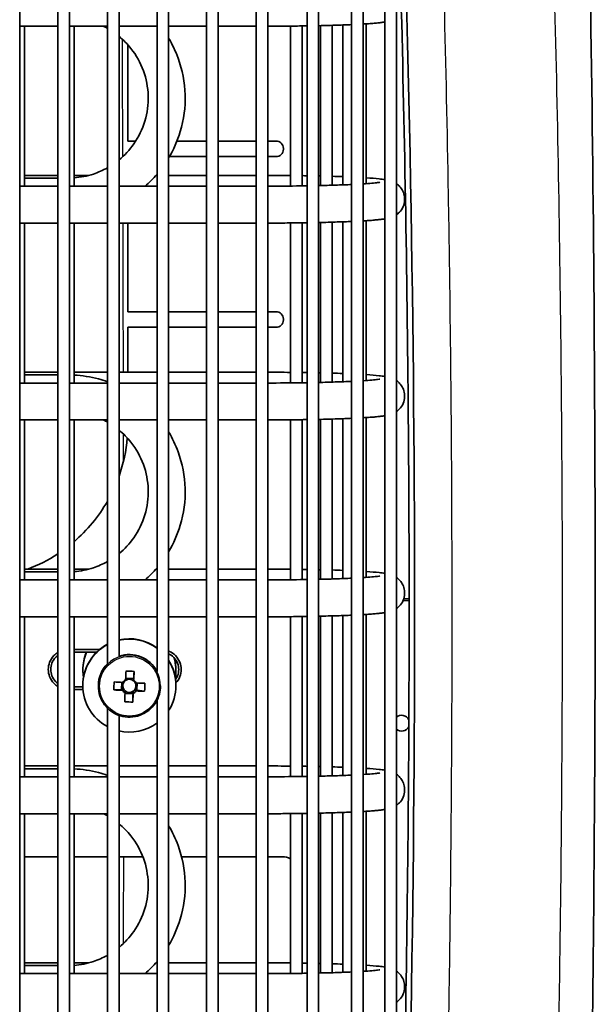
# Model space of a CAD drawing. Header units: millimetres. Extents: x 437 to 2596, y 423 to 1674.
# Tile 87 of 97: x 2522 to 2596, y 1418 to 1545. Entities that reach past the tile are written whole.
import ezdxf

# ---------------------------------------------------------------- set-up
doc = ezdxf.new("R2010")
doc.units = ezdxf.units.MM
doc.header["$LTSCALE"] = 5
doc.layers.add('0_CWD_4', color=7, linetype='Continuous', lineweight=25)
doc.layers.add('0_CWD_Line_035', color=7, linetype='Continuous', lineweight=35)

msp = doc.modelspace()

# ---------------------------------------------------------------- linework, layer by layer
at = {"layer": '0_CWD_4'}
for p, q in [((2571.42, 1470.21), (2572.19, 1470.21)), ((2572.19, 1470.42), (2571.5, 1470.42))]:
    msp.add_line(p, q, dxfattribs=at)
msp.add_ellipse((2536.13, 1459.16), major_axis=(4, 0), ratio=0.999048, start_param=0, end_param=3.141593, dxfattribs=at)
msp.add_ellipse((2536.13, 1459.15), major_axis=(3.85, 0), ratio=0.999048, dxfattribs=at)
for points, knots in [([(2587.73, 1630.37), (2587.86, 1627.93), (2588.82, 1608.89), (2590.31, 1573.23), (2591.58, 1523.37), (2592.05, 1473.49), (2591.81, 1436.08), (2591.43, 1413.23), (2591.3, 1406.47), (2591.24, 1403.75), (2591.23, 1403.03), (2591.22, 1402.77), (2591.22, 1402.64), (2591.22, 1402.58)], [0, 0, 0, 0, 0.0321322, 0.251014, 0.4698957, 0.6887775, 0.9076593, 0.9623797, 0.9897399, 0.99658, 0.99829, 0.999145, 0.9999932, 0.9999932, 0.9999932, 0.9999932]), ([(2577.06, 1402.48), (2577.06, 1402.54), (2577.06, 1402.6), (2577.06, 1402.66), (2577.06, 1402.79), (2577.06, 1402.92), (2577.07, 1403.05), (2577.08, 1403.57), (2577.09, 1404.08), (2577.1, 1404.6), (2577.14, 1406.67), (2577.18, 1408.74), (2577.22, 1410.81), (2577.29, 1414.94), (2577.36, 1419.08), (2577.42, 1423.22), (2577.6, 1435.87), (2577.7, 1448.52), (2577.73, 1461.17), (2577.74, 1465.07), (2577.74, 1468.97), (2577.73, 1472.86), (2577.71, 1488.49), (2577.57, 1504.12), (2577.31, 1519.75), (2577.3, 1520.67), (2577.28, 1521.59), (2577.26, 1522.52), (2576.98, 1539.07), (2576.56, 1555.61), (2576.01, 1572.15), (2575.94, 1574.18), (2575.87, 1576.21), (2575.8, 1578.24), (2575.36, 1590.79), (2574.84, 1603.35), (2574.24, 1615.9)], [0, 0, 0, 0, 0.000851, 0.000851, 0.000851, 0.002668, 0.002668, 0.002668, 0.009936, 0.009936, 0.009936, 0.039009, 0.039009, 0.039009, 0.097154, 0.097154, 0.097154, 0.274975, 0.274975, 0.274975, 0.329736, 0.329736, 0.329736, 0.549361, 0.549361, 0.549361, 0.562318, 0.562318, 0.562318, 0.794899, 0.794899, 0.794899, 0.823419, 0.823419, 0.823419, 1, 1, 1, 1])]:
    msp.add_open_spline(points, degree=3, knots=knots, dxfattribs=at)
for points in [[(2535.28, 1527.43), (2535.27, 1532.46), (2535.25, 1537.5), (2535.23, 1542.54)], [(2535.36, 1499.62), (2535.35, 1506.03), (2535.33, 1512.44), (2535.31, 1518.84)], [(2535.38, 1488.26), (2535.38, 1489.39), (2535.38, 1490.52), (2535.38, 1491.65)], [(2535.38, 1426.02), (2535.39, 1429.73), (2535.39, 1433.45), (2535.4, 1437.17)]]:
    msp.add_open_spline(points, degree=3, dxfattribs=at)
at = {"layer": '0_CWD_Line_035'}
for p, q in [((2521.99, 1358.14), (2521.99, 1607.9)), ((2526.89, 1358.14), (2526.89, 1607.9)), ((2528.39, 1358.14), (2528.39, 1607.9)), ((2533.29, 1462.03), (2533.29, 1607.9)), ((2534.79, 1462.98), (2534.79, 1607.9)), ((2539.69, 1461.04), (2539.69, 1607.9)), ((2541.19, 1358.14), (2541.19, 1607.9)), ((2546.09, 1358.14), (2546.09, 1607.9)), ((2547.59, 1358.14), (2547.59, 1607.9)), ((2552.49, 1358.14), (2552.49, 1607.9)), ((2553.99, 1358.14), (2553.99, 1607.9)), ((2559.03, 1366.5), (2559.03, 1599.64)), ((2560.53, 1366.5), (2560.53, 1599.64)), ((2564.78, 1366.65), (2564.78, 1599.79)), ((2566.28, 1366.65), (2566.28, 1599.79)), ((2569.05, 1366.87), (2569.05, 1600.01)), ((2570.55, 1369.96), (2570.55, 1567.65)), ((2521.99, 1544.22), (2526.89, 1544.22)), ((2522.59, 1523.6), (2522.59, 1544.22)), ((2528.39, 1544.22), (2533.29, 1544.22)), ((2528.99, 1523.6), (2528.99, 1544.22)), ((2534.79, 1544.22), (2539.69, 1544.22)), ((2541.19, 1544.22), (2546.09, 1544.22)), ((2547.59, 1544.22), (2552.49, 1544.22)), ((2556.89, 1523.62), (2556.89, 1544.24)), ((2558.39, 1523.64), (2558.39, 1544.25)), ((2560.76, 1523.68), (2560.76, 1544.3)), ((2562.26, 1523.72), (2562.26, 1544.34)), ((2563.63, 1523.77), (2563.63, 1544.38)), ((2566.66, 1523.93), (2566.66, 1544.53)), ((2535.93, 1541.82), (2535.93, 1529.42)), ((2535.93, 1529.42), (2536.94, 1529.42)), ((2542.26, 1529.42), (2546.09, 1529.42)), ((2547.59, 1529.42), (2552.49, 1529.42)), ((2553.99, 1529.42), (2555.04, 1529.42)), ((2555.99, 1528.47), (2555.99, 1528.36)), ((2546.09, 1527.42), (2541.29, 1527.42)), ((2552.49, 1527.42), (2547.59, 1527.42)), ((2555.04, 1527.42), (2553.99, 1527.42)), ((2526.89, 1525), (2522.59, 1525)), ((2526.89, 1524.65), (2522.59, 1524.65)), ((2530.9, 1525), (2528.99, 1525)), ((2539.69, 1525), (2539.55, 1525)), ((2546.09, 1525), (2541.19, 1525)), ((2552.49, 1525), (2547.59, 1525)), ((2521.99, 1523.6), (2526.89, 1523.6)), ((2528.39, 1523.6), (2533.29, 1523.6)), ((2534.79, 1523.6), (2539.69, 1523.6)), ((2541.19, 1523.6), (2546.09, 1523.6)), ((2547.59, 1523.6), (2552.49, 1523.6)), ((2521.99, 1518.84), (2526.89, 1518.84)), ((2522.59, 1498.23), (2522.59, 1518.84)), ((2528.39, 1518.84), (2533.29, 1518.84)), ((2528.99, 1498.23), (2528.99, 1518.84)), ((2534.79, 1518.84), (2539.69, 1518.84)), ((2535.93, 1518.84), (2535.93, 1507.42)), ((2541.19, 1518.84), (2546.09, 1518.84)), ((2547.59, 1518.84), (2552.49, 1518.84)), ((2556.89, 1498.24), (2556.89, 1518.86)), ((2558.39, 1498.26), (2558.39, 1518.88)), ((2560.76, 1498.31), (2560.76, 1518.92)), ((2562.26, 1498.35), (2562.26, 1518.96)), ((2563.63, 1498.4), (2563.63, 1519.01)), ((2566.66, 1498.55), (2566.66, 1519.16)), ((2535.93, 1507.42), (2539.69, 1507.42)), ((2541.19, 1507.42), (2546.09, 1507.42)), ((2547.59, 1507.42), (2552.49, 1507.42)), ((2553.99, 1507.42), (2555.04, 1507.42)), ((2535.93, 1505.42), (2535.93, 1499.62)), ((2539.69, 1505.42), (2535.93, 1505.42)), ((2546.09, 1505.42), (2541.19, 1505.42)), ((2552.49, 1505.42), (2547.59, 1505.42)), ((2555.04, 1505.42), (2553.99, 1505.42)), ((2555.99, 1506.47), (2555.99, 1506.36)), ((2526.89, 1499.62), (2522.59, 1499.62)), ((2526.89, 1499.27), (2522.59, 1499.27)), ((2533.29, 1499.62), (2528.99, 1499.62)), ((2539.69, 1499.62), (2534.79, 1499.62)), ((2546.09, 1499.62), (2541.19, 1499.62)), ((2552.49, 1499.62), (2547.59, 1499.62)), ((2521.99, 1498.23), (2526.89, 1498.23)), ((2528.39, 1498.23), (2533.29, 1498.23)), ((2534.79, 1498.23), (2539.69, 1498.23)), ((2541.19, 1498.23), (2546.09, 1498.23)), ((2547.59, 1498.23), (2552.49, 1498.23)), ((2521.99, 1493.47), (2526.89, 1493.47)), ((2522.59, 1472.85), (2522.59, 1493.47)), ((2528.39, 1493.47), (2533.29, 1493.47)), ((2528.99, 1472.85), (2528.99, 1493.47)), ((2534.79, 1493.47), (2539.69, 1493.47)), ((2541.19, 1493.47), (2546.09, 1493.47)), ((2547.59, 1493.47), (2552.49, 1493.47)), ((2556.89, 1472.87), (2556.89, 1493.48)), ((2558.39, 1472.89), (2558.39, 1493.5)), ((2560.76, 1472.93), (2560.76, 1493.55)), ((2562.26, 1472.97), (2562.26, 1493.59)), ((2563.63, 1473.02), (2563.63, 1493.63)), ((2566.66, 1473.17), (2566.66, 1493.78)), ((2526.89, 1474.25), (2522.59, 1474.25)), ((2526.89, 1473.9), (2522.59, 1473.9)), ((2530.9, 1474.25), (2528.99, 1474.25)), ((2539.69, 1474.25), (2539.55, 1474.25)), ((2546.09, 1474.25), (2541.19, 1474.25)), ((2552.49, 1474.25), (2547.59, 1474.25)), ((2521.99, 1472.85), (2526.89, 1472.85)), ((2528.39, 1472.85), (2533.29, 1472.85)), ((2534.79, 1472.85), (2539.69, 1472.85)), ((2541.19, 1472.85), (2546.09, 1472.85)), ((2547.59, 1472.85), (2552.49, 1472.85)), ((2571.5, 1470.43), (2572.19, 1470.43)), ((2521.99, 1468.09), (2526.89, 1468.09)), ((2522.59, 1447.47), (2522.59, 1468.09)), ((2528.39, 1468.09), (2533.29, 1468.09)), ((2528.99, 1447.47), (2528.99, 1468.09)), ((2534.79, 1468.09), (2539.69, 1468.09)), ((2541.19, 1468.09), (2546.09, 1468.09)), ((2547.59, 1468.09), (2552.49, 1468.09)), ((2556.89, 1447.49), (2556.89, 1468.11)), ((2558.39, 1447.51), (2558.39, 1468.13)), ((2560.76, 1447.56), (2560.76, 1468.17)), ((2562.26, 1447.6), (2562.26, 1468.21)), ((2563.63, 1447.64), (2563.63, 1468.26)), ((2566.66, 1447.8), (2566.66, 1468.4)), ((2532.28, 1463.87), (2528.99, 1463.87)), ((2531.93, 1463.55), (2528.99, 1463.55)), ((2530.13, 1461.22), (2530.13, 1461.18)), ((2536.73, 1461.06), (2536.69, 1460.15)), ((2542.13, 1461.22), (2542.13, 1461.18)), ((2535.12, 1458.72), (2535.17, 1459.65)), ((2535.66, 1460.2), (2536.69, 1460.15)), ((2536.67, 1459.85), (2536.69, 1460.15)), ((2537.13, 1459.57), (2537.09, 1458.64)), ((2528.99, 1459.06), (2530.13, 1459.06)), ((2528.99, 1458.74), (2530.15, 1458.74)), ((2530.13, 1459.27), (2530.13, 1459.23)), ((2532.13, 1459.23), (2532.13, 1459.16)), ((2535.12, 1458.72), (2534.12, 1458.68)), ((2535.12, 1458.72), (2535.43, 1458.71)), ((2536.6, 1458.19), (2536.61, 1458.49)), ((2536.78, 1458.65), (2537.09, 1458.64)), ((2538.09, 1458.5), (2537.09, 1458.64)), ((2540.13, 1459.19), (2540.13, 1459.16)), ((2542.13, 1459.27), (2542.13, 1459.23)), ((2536.6, 1458.19), (2535.58, 1458.23)), ((2536.6, 1458.19), (2536.56, 1457.1)), ((2539.69, 1358.14), (2539.69, 1457.33)), ((2533.29, 1358.14), (2533.29, 1456.35)), ((2534.79, 1358.14), (2534.79, 1455.39)), ((2526.89, 1448.87), (2522.59, 1448.87)), ((2526.89, 1448.52), (2522.59, 1448.52)), ((2533.29, 1448.87), (2528.99, 1448.87)), ((2539.69, 1448.87), (2534.79, 1448.87)), ((2546.09, 1448.87), (2541.19, 1448.87)), ((2552.49, 1448.87), (2547.59, 1448.87)), ((2521.99, 1447.47), (2526.89, 1447.47)), ((2528.39, 1447.47), (2533.29, 1447.47)), ((2534.79, 1447.47), (2539.69, 1447.47)), ((2541.19, 1447.47), (2546.09, 1447.47)), ((2547.59, 1447.47), (2552.49, 1447.47)), ((2566.66, 1422.42), (2566.66, 1443.03)), ((2521.99, 1442.71), (2526.89, 1442.71)), ((2522.59, 1422.1), (2522.59, 1442.71)), ((2528.39, 1442.71), (2533.29, 1442.71)), ((2528.99, 1422.1), (2528.99, 1442.71)), ((2534.79, 1442.71), (2539.69, 1442.71)), ((2541.19, 1442.71), (2546.09, 1442.71)), ((2547.59, 1442.71), (2552.49, 1442.71)), ((2556.89, 1422.12), (2556.89, 1442.73)), ((2558.39, 1422.14), (2558.39, 1442.75)), ((2560.76, 1422.18), (2560.76, 1442.8)), ((2562.26, 1422.22), (2562.26, 1442.84)), ((2563.63, 1422.27), (2563.63, 1442.88)), ((2526.89, 1437.17), (2522.59, 1437.17)), ((2533.29, 1437.17), (2528.99, 1437.17)), ((2537.86, 1437.17), (2534.79, 1437.17)), ((2546.09, 1437.17), (2542.85, 1437.17)), ((2552.49, 1437.17), (2547.59, 1437.17)), ((2555.89, 1437.17), (2553.99, 1437.17)), ((2526.89, 1423.49), (2522.59, 1423.49)), ((2526.89, 1423.15), (2522.59, 1423.15)), ((2530.9, 1423.49), (2528.99, 1423.49)), ((2539.69, 1423.49), (2539.55, 1423.49)), ((2546.09, 1423.49), (2541.19, 1423.49)), ((2552.49, 1423.49), (2547.59, 1423.49)), ((2521.99, 1422.1), (2526.89, 1422.1)), ((2528.39, 1422.1), (2533.29, 1422.1)), ((2534.79, 1422.1), (2539.69, 1422.1)), ((2541.19, 1422.1), (2546.09, 1422.1)), ((2547.59, 1422.1), (2552.49, 1422.1))]:
    msp.add_line(p, q, dxfattribs=at)
for centre, radius, start, end in [((2555.04, 1528.47), 0.947, 359.9972, 90.0026), ((2555.04, 1528.36), 0.947, 269.9972, 0.0026), ((2555.04, 1506.47), 0.947, 359.9974, 90.0026), ((2555.04, 1506.36), 0.947, 269.9972, 0.0026), ((2515.99, 1492.91), 19.95, 340.4708, 354.944), ((2515.99, 1492.91), 19.95, 310.6704, 330.1433), ((2515.99, 1492.91), 19.95, 290.6277, 303.1224), ((2571.24, 1454.38), 1.02, 25.6001, 131.8313), ((2571.24, 1454.38), 1.02, 228.1687, 333.8452)]:
    msp.add_arc(centre, radius, start, end, dxfattribs=at)
for centre, major_axis, ratio, start_param, end_param in [((2536.13, 1459.27), (6, 0), 0.999048, 0.936094, 1.796435), ((2536.13, 1459.23), (-6, 0), 0.999048, 4.077687, 4.938028), ((2536.13, 1461.18), (-6, 0), 0.999048, 5.876126, 6.44323), ((2536.13, 1459.27), (-6, 0), 0.999048, 5.205909, 6.283185), ((2536.13, 1459.23), (-6, 0), 0.999048, 5.205909, 7.360461), ((2536.13, 1461.22), (-6, 0), 0.999048, 5.884037, 6.283185), ((2536.13, 1459.23), (4, 0), 0.999048, 0.474752, 1.913032), ((2536.13, 1459.27), (6, 0), 0.999048, 0, 0.568076), ((2536.13, 1459.23), (6, 0), 0.999048, 5.715109, 6.851262), ((2536.13, 1461.18), (6, 0), 0.999048, 6.12314, 6.560009), ((2536.13, 1461.22), (6, 0), 0.999048, 0, 0.265864), ((2536.13, 1459.23), (-4, 0), 0.999048, 5.502731, 6.283185), ((2535.61, 1459.4), (-0.28, -6.47), 0.001901, 1.661538, 1.838486), ((2536.09, 1458.48), (-6.42, 0.27), 0.406774, 4.630082, 4.790533), ((2536.64, 1459.35), (0.28, 6.47), 0.001901, 4.803131, 4.980079), ((2537, 1459.32), (-0.42, -6.41), 0.444072, 4.680819, 4.84127), ((2536.15, 1459.89), (6.47, -0.28), 0.043578, 4.40301, 4.579958), ((2536.13, 1459.19), (-0.851, 0), 0.999048, 5.589602, 6.889562), ((2536.13, 1459.09), (1.01, 0), 0.999048, 2.062781, 2.562401), ((2536.13, 1459.19), (0.851, 0), 0.999048, 2.177173, 2.448009), ((2536.13, 1459.19), (0.851, 0), 0.999048, 0.877213, 2.177173), ((2536.13, 1459.19), (0.851, 0), 0.999048, 0.606376, 0.877213), ((2536.13, 1459.09), (1.01, 0), 0.999048, 0.491985, 0.991605), ((2536.13, 1459.19), (0.851, 0), 0.999048, 5.589602, 6.889562), ((2536.15, 1459.89), (6.47, -0.28), 0.043578, 4.848626, 5.025574), ((2535.26, 1459.39), (0.14, 6.42), 0.447475, 4.583415, 4.743867), ((2536.11, 1458.86), (-6.47, 0.28), 0.043578, 1.261418, 1.438366), ((2536.13, 1459.09), (-1.01, 0), 0.999048, 0.491985, 0.991605), ((2536.13, 1459.19), (-0.851, 0), 0.999048, 0.606376, 0.877213), ((2536.13, 1459.19), (-0.851, 0), 0.999048, 0.877213, 2.177173), ((2536.13, 1459.19), (-0.851, 0), 0.999048, 2.177173, 2.448009), ((2536.13, 1459.09), (-1.01, 0), 0.999048, 2.062781, 2.562401), ((2536.11, 1458.86), (-6.47, 0.28), 0.043578, 1.707033, 1.883981), ((2535.61, 1459.4), (-0.28, -6.47), 0.001901, 1.215923, 1.392871), ((2536.17, 1460.23), (6.42, -0.29), 0.484773, 4.634337, 4.794789), ((2536.64, 1459.35), (0.28, 6.47), 0.001901, 4.357515, 4.534463), ((2536.13, 1459.23), (6, 0), 0.999048, 4.48675, 5.347091), ((2555.89, 1435.17), (1.93, -0.53), 0.999112, 1.319886, 1.841145)]:
    msp.add_ellipse(centre, major_axis=major_axis, ratio=ratio, start_param=start_param, end_param=end_param, dxfattribs=at)
for points, knots in [([(2567.66, 1304.45), (2567.82, 1307.34), (2567.97, 1310.23), (2568.54, 1320.96), (2568.88, 1328.08), (2569.43, 1340.39), (2569.63, 1345.06), (2570, 1354.33), (2570.16, 1358.55), (2570.46, 1367.16), (2570.61, 1371.41), (2570.97, 1383.23), (2571.19, 1391.1), (2571.46, 1402.52), (2571.57, 1407.53), (2572.01, 1431), (2572.18, 1449.21), (2572.2, 1486.17), (2572.03, 1504.9), (2571.35, 1542.33), (2570.83, 1561.03), (2569.48, 1597.21), (2568.67, 1614.69), (2567.71, 1632.16)], [-33.840477, -33.840477, -33.840477, -33.840477, -32.956711, -32.956711, -30.536624, -30.536624, -28.96095, -28.96095, -27.499058, -27.499058, -26.062245, -26.062245, -23.556705, -23.556705, -21.971576, -21.971576, -16.494247, -16.494247, -10.871508, -10.871508, -5.253454, -5.253454, -0.000001, -0.000001, -0.000001, -0.000001]), ([(2568.46, 1631.36), (2570.54, 1593.27), (2571.89, 1555.13), (2573.12, 1478.83), (2573, 1440.67), (2572.16, 1402.53)], [-22.914588, -22.914588, -22.914588, -22.914588, -11.457346, -11.457346, -0.000001, -0.000001, -0.000001, -0.000001]), ([(2593.62, 1631.23), (2594.46, 1603.99), (2595.12, 1576.46), (2595.98, 1522.11), (2596.19, 1495.22), (2596.16, 1447.11), (2595.99, 1425.82), (2595.69, 1404.65)], [0, 0, 0, 0, 8.314084, 8.314084, 16.362484, 16.362484, 22.750841, 22.750841, 22.750841, 22.750841]), ([(2566.28, 1544.51), (2566.39, 1544.51), (2566.49, 1544.52), (2566.85, 1544.54), (2567.1, 1544.56), (2567.56, 1544.6), (2567.78, 1544.61), (2568.19, 1544.65), (2568.38, 1544.67), (2568.74, 1544.72), (2568.9, 1544.74), (2569.05, 1544.76)], [2.5091239, 2.5091239, 2.5091239, 2.5091239, 2.5410806, 2.5410806, 2.624874, 2.624874, 2.7093485, 2.7093485, 2.7934155, 2.7934155, 2.8762201, 2.8762201, 2.8762201, 2.8762201]), ([(2553.99, 1544.22), (2554.35, 1544.22), (2554.72, 1544.22), (2555.46, 1544.22), (2555.82, 1544.23), (2556.55, 1544.23), (2556.92, 1544.24), (2557.63, 1544.24), (2557.99, 1544.25), (2558.57, 1544.26), (2558.8, 1544.26), (2559.03, 1544.26)], [1.6173857, 1.6173857, 1.6173857, 1.6173857, 1.6859405, 1.6859405, 1.7551392, 1.7551392, 1.8243316, 1.8243316, 1.8928686, 1.8928686, 1.9385852, 1.9385852, 1.9385852, 1.9385852]), ([(2560.53, 1544.29), (2561.37, 1544.31), (2562.17, 1544.33), (2563.59, 1544.38), (2564.21, 1544.4), (2564.78, 1544.43)], [2.0403757, 2.0403757, 2.0403757, 2.0403757, 2.2155397, 2.2155397, 2.3674609, 2.3674609, 2.3674609, 2.3674609]), ([(2534.79, 1526.99), (2535.51, 1527.58), (2536.15, 1528.28), (2537.32, 1529.94), (2537.81, 1530.95), (2538.44, 1533.05), (2538.58, 1534.16), (2538.52, 1536.36), (2538.31, 1537.45), (2537.56, 1539.52), (2537.01, 1540.49), (2535.87, 1541.93), (2535.36, 1542.46), (2534.79, 1542.92)], [2.258296, 2.258296, 2.258296, 2.258296, 2.530469, 2.530469, 2.850523, 2.850523, 3.170654, 3.170654, 3.49081, 3.49081, 3.81093, 3.81093, 4.02489, 4.02489, 4.02489, 4.02489]), ([(2541.19, 1527.24), (2541.82, 1528.3), (2542.33, 1529.45), (2543.15, 1532.18), (2543.36, 1533.79), (2543.26, 1537), (2542.96, 1538.6), (2542.08, 1541), (2541.67, 1541.86), (2541.19, 1542.68)], [2.603694, 2.603694, 2.603694, 2.603694, 2.850951, 2.850951, 3.170877, 3.170877, 3.490788, 3.490788, 3.679491, 3.679491, 3.679491, 3.679491]), ([(2528.99, 1524.68), (2529.84, 1524.74), (2530.68, 1524.9), (2532.11, 1525.38), (2532.71, 1525.65), (2533.29, 1525.97)], [1.643519, 1.643519, 1.643519, 1.643519, 1.89064, 1.89064, 2.0820367, 2.0820367, 2.0820367, 2.0820367]), ([(2556.89, 1524.98), (2556.36, 1524.99), (2555.82, 1524.99), (2554.85, 1524.99), (2554.42, 1525), (2553.99, 1525)], [4.483673, 4.483673, 4.483673, 4.483673, 4.5849507, 4.5849507, 4.6657996, 4.6657996, 4.6657996, 4.6657996]), ([(2569.05, 1524.45), (2568.83, 1524.49), (2568.59, 1524.52), (2567.86, 1524.6), (2567.31, 1524.64), (2566.66, 1524.68)], [3.4069653, 3.4069653, 3.4069653, 3.4069653, 3.5258895, 3.5258895, 3.7343269, 3.7343269, 3.7343269, 3.7343269]), ([(2553.99, 1523.6), (2555.42, 1523.61), (2556.84, 1523.62), (2558.48, 1523.64), (2558.76, 1523.65), (2559.03, 1523.65)], [1.6179953, 1.6179953, 1.6179953, 1.6179953, 1.888724, 1.888724, 1.943992, 1.943992, 1.943992, 1.943992]), ([(2560.53, 1523.68), (2561.27, 1523.7), (2561.98, 1523.72), (2563.42, 1523.76), (2564.14, 1523.79), (2564.78, 1523.82)], [2.0478407, 2.0478407, 2.0478407, 2.0478407, 2.2060743, 2.2060743, 2.3870013, 2.3870013, 2.3870013, 2.3870013]), ([(2566.28, 1523.9), (2567.11, 1523.95), (2567.75, 1524.01), (2568.28, 1524.08), (2568.38, 1524.1), (2568.42, 1524.11), (2568.42, 1524.11), (2568.42, 1524.11)], [2.5407431, 2.5407431, 2.5407431, 2.5407431, 2.8241168, 2.8241168, 2.9386832, 2.9386832, 2.959066, 2.959066, 2.959066, 2.959066]), ([(2570.55, 1519.92), (2570.67, 1519.99), (2570.8, 1520.1), (2571.11, 1520.42), (2571.29, 1520.65), (2571.53, 1521.23), (2571.6, 1521.52), (2571.63, 1522.1), (2571.59, 1522.37), (2571.44, 1522.86), (2571.33, 1523.08), (2571.08, 1523.46), (2570.94, 1523.61), (2570.72, 1523.8), (2570.63, 1523.87), (2570.55, 1523.92)], [3.078285, 3.078285, 3.078285, 3.078285, 3.1003812, 3.1003812, 3.1232462, 3.1232462, 3.1400179, 3.1400179, 3.1545658, 3.1545658, 3.1702531, 3.1702531, 3.1897072, 3.1897072, 3.2049003, 3.2049003, 3.2049003, 3.2049003]), ([(2566.28, 1519.13), (2566.39, 1519.14), (2566.49, 1519.14), (2566.85, 1519.17), (2567.1, 1519.18), (2567.56, 1519.22), (2567.78, 1519.24), (2568.19, 1519.28), (2568.38, 1519.3), (2568.74, 1519.34), (2568.9, 1519.36), (2569.05, 1519.39)], [2.5091239, 2.5091239, 2.5091239, 2.5091239, 2.5410806, 2.5410806, 2.624874, 2.624874, 2.7093485, 2.7093485, 2.7934155, 2.7934155, 2.8762201, 2.8762201, 2.8762201, 2.8762201]), ([(2553.99, 1518.84), (2554.35, 1518.84), (2554.72, 1518.84), (2555.46, 1518.85), (2555.82, 1518.85), (2556.55, 1518.86), (2556.92, 1518.86), (2557.63, 1518.87), (2557.99, 1518.87), (2558.57, 1518.88), (2558.8, 1518.89), (2559.03, 1518.89)], [1.6173857, 1.6173857, 1.6173857, 1.6173857, 1.6859405, 1.6859405, 1.7551392, 1.7551392, 1.8243316, 1.8243316, 1.8928686, 1.8928686, 1.9385852, 1.9385852, 1.9385852, 1.9385852]), ([(2560.53, 1518.92), (2561.37, 1518.94), (2562.17, 1518.96), (2563.59, 1519.01), (2564.21, 1519.03), (2564.78, 1519.05)], [2.0403757, 2.0403757, 2.0403757, 2.0403757, 2.2155397, 2.2155397, 2.3674609, 2.3674609, 2.3674609, 2.3674609]), ([(2533.29, 1498.4), (2532.91, 1498.54), (2532.53, 1498.66), (2531.11, 1499.04), (2530.05, 1499.2), (2528.99, 1499.25)], [4.370863, 4.370863, 4.370863, 4.370863, 4.4507355, 4.4507355, 4.6626262, 4.6626262, 4.6626262, 4.6626262]), ([(2556.89, 1499.6), (2556.36, 1499.61), (2555.82, 1499.61), (2554.85, 1499.62), (2554.42, 1499.62), (2553.99, 1499.62)], [4.483673, 4.483673, 4.483673, 4.483673, 4.5849507, 4.5849507, 4.6657996, 4.6657996, 4.6657996, 4.6657996]), ([(2569.05, 1499.08), (2568.83, 1499.11), (2568.59, 1499.14), (2567.86, 1499.22), (2567.31, 1499.27), (2566.66, 1499.31)], [3.4069653, 3.4069653, 3.4069653, 3.4069653, 3.5258895, 3.5258895, 3.7343269, 3.7343269, 3.7343269, 3.7343269]), ([(2553.99, 1498.23), (2555.42, 1498.23), (2556.84, 1498.24), (2558.48, 1498.27), (2558.76, 1498.27), (2559.03, 1498.27)], [1.6179953, 1.6179953, 1.6179953, 1.6179953, 1.888724, 1.888724, 1.943992, 1.943992, 1.943992, 1.943992]), ([(2560.53, 1498.3), (2561.27, 1498.32), (2561.98, 1498.34), (2563.42, 1498.39), (2564.14, 1498.41), (2564.78, 1498.44)], [2.0478407, 2.0478407, 2.0478407, 2.0478407, 2.2060743, 2.2060743, 2.3870013, 2.3870013, 2.3870013, 2.3870013]), ([(2566.28, 1498.52), (2567.11, 1498.58), (2567.75, 1498.64), (2568.28, 1498.71), (2568.38, 1498.73), (2568.42, 1498.73), (2568.42, 1498.73), (2568.42, 1498.73)], [2.5407431, 2.5407431, 2.5407431, 2.5407431, 2.8241168, 2.8241168, 2.9386832, 2.9386832, 2.959066, 2.959066, 2.959066, 2.959066]), ([(2570.55, 1494.54), (2570.67, 1494.62), (2570.8, 1494.72), (2571.11, 1495.05), (2571.29, 1495.28), (2571.53, 1495.85), (2571.6, 1496.15), (2571.63, 1496.72), (2571.59, 1497), (2571.44, 1497.49), (2571.33, 1497.7), (2571.08, 1498.08), (2570.94, 1498.23), (2570.72, 1498.43), (2570.63, 1498.49), (2570.55, 1498.55)], [3.078285, 3.078285, 3.078285, 3.078285, 3.1003812, 3.1003812, 3.1232462, 3.1232462, 3.1400179, 3.1400179, 3.1545658, 3.1545658, 3.1702531, 3.1702531, 3.1897072, 3.1897072, 3.2049003, 3.2049003, 3.2049003, 3.2049003]), ([(2566.28, 1493.76), (2566.39, 1493.76), (2566.49, 1493.77), (2566.85, 1493.79), (2567.1, 1493.81), (2567.56, 1493.84), (2567.78, 1493.86), (2568.19, 1493.9), (2568.38, 1493.92), (2568.74, 1493.96), (2568.9, 1493.99), (2569.05, 1494.01)], [2.5091239, 2.5091239, 2.5091239, 2.5091239, 2.5410806, 2.5410806, 2.624874, 2.624874, 2.7093485, 2.7093485, 2.7934155, 2.7934155, 2.8762201, 2.8762201, 2.8762201, 2.8762201]), ([(2553.99, 1493.47), (2554.35, 1493.47), (2554.72, 1493.47), (2555.46, 1493.47), (2555.82, 1493.48), (2556.55, 1493.48), (2556.92, 1493.48), (2557.63, 1493.49), (2557.99, 1493.5), (2558.57, 1493.51), (2558.8, 1493.51), (2559.03, 1493.51)], [1.6173857, 1.6173857, 1.6173857, 1.6173857, 1.6859405, 1.6859405, 1.7551392, 1.7551392, 1.8243316, 1.8243316, 1.8928686, 1.8928686, 1.9385852, 1.9385852, 1.9385852, 1.9385852]), ([(2560.53, 1493.54), (2561.37, 1493.56), (2562.17, 1493.58), (2563.59, 1493.63), (2564.21, 1493.65), (2564.78, 1493.68)], [2.0403757, 2.0403757, 2.0403757, 2.0403757, 2.2155397, 2.2155397, 2.3674609, 2.3674609, 2.3674609, 2.3674609]), ([(2534.79, 1476.24), (2535.51, 1476.83), (2536.15, 1477.53), (2537.32, 1479.19), (2537.81, 1480.19), (2538.44, 1482.3), (2538.58, 1483.41), (2538.52, 1485.6), (2538.31, 1486.7), (2537.56, 1488.76), (2537.01, 1489.74), (2535.87, 1491.18), (2535.36, 1491.7), (2534.79, 1492.17)], [2.258296, 2.258296, 2.258296, 2.258296, 2.530469, 2.530469, 2.850523, 2.850523, 3.170654, 3.170654, 3.49081, 3.49081, 3.81093, 3.81093, 4.02489, 4.02489, 4.02489, 4.02489]), ([(2541.19, 1476.48), (2541.82, 1477.55), (2542.33, 1478.7), (2543.15, 1481.43), (2543.36, 1483.04), (2543.26, 1486.25), (2542.96, 1487.85), (2542.08, 1490.25), (2541.67, 1491.11), (2541.19, 1491.93)], [2.603694, 2.603694, 2.603694, 2.603694, 2.850951, 2.850951, 3.170877, 3.170877, 3.490788, 3.490788, 3.679491, 3.679491, 3.679491, 3.679491]), ([(2528.99, 1473.92), (2529.84, 1473.99), (2530.68, 1474.15), (2532.11, 1474.63), (2532.71, 1474.89), (2533.29, 1475.22)], [1.643519, 1.643519, 1.643519, 1.643519, 1.89064, 1.89064, 2.0820367, 2.0820367, 2.0820367, 2.0820367]), ([(2556.89, 1474.23), (2556.36, 1474.23), (2555.82, 1474.24), (2554.85, 1474.24), (2554.42, 1474.24), (2553.99, 1474.25)], [4.483673, 4.483673, 4.483673, 4.483673, 4.5849507, 4.5849507, 4.6657996, 4.6657996, 4.6657996, 4.6657996]), ([(2569.05, 1473.7), (2568.83, 1473.74), (2568.59, 1473.77), (2567.86, 1473.85), (2567.31, 1473.89), (2566.66, 1473.93)], [3.4069653, 3.4069653, 3.4069653, 3.4069653, 3.5258895, 3.5258895, 3.7343269, 3.7343269, 3.7343269, 3.7343269]), ([(2553.99, 1472.85), (2555.42, 1472.85), (2556.84, 1472.87), (2558.48, 1472.89), (2558.76, 1472.89), (2559.03, 1472.9)], [1.6179953, 1.6179953, 1.6179953, 1.6179953, 1.888724, 1.888724, 1.943992, 1.943992, 1.943992, 1.943992]), ([(2560.53, 1472.93), (2561.27, 1472.94), (2561.98, 1472.96), (2563.42, 1473.01), (2564.14, 1473.04), (2564.78, 1473.07)], [2.0478407, 2.0478407, 2.0478407, 2.0478407, 2.2060743, 2.2060743, 2.3870013, 2.3870013, 2.3870013, 2.3870013]), ([(2566.28, 1473.15), (2567.11, 1473.2), (2567.75, 1473.26), (2568.28, 1473.33), (2568.38, 1473.35), (2568.42, 1473.36), (2568.42, 1473.36), (2568.42, 1473.36)], [2.5407431, 2.5407431, 2.5407431, 2.5407431, 2.8241168, 2.8241168, 2.9386832, 2.9386832, 2.959066, 2.959066, 2.959066, 2.959066]), ([(2570.55, 1469.16), (2570.67, 1469.24), (2570.8, 1469.35), (2571.11, 1469.67), (2571.29, 1469.9), (2571.53, 1470.48), (2571.6, 1470.77), (2571.63, 1471.35), (2571.59, 1471.62), (2571.44, 1472.11), (2571.33, 1472.33), (2571.08, 1472.71), (2570.94, 1472.85), (2570.72, 1473.05), (2570.63, 1473.12), (2570.55, 1473.17)], [3.078285, 3.078285, 3.078285, 3.078285, 3.1003812, 3.1003812, 3.1232462, 3.1232462, 3.1400179, 3.1400179, 3.1545658, 3.1545658, 3.1702531, 3.1702531, 3.1897072, 3.1897072, 3.2049003, 3.2049003, 3.2049003, 3.2049003]), ([(2566.28, 1468.38), (2566.39, 1468.39), (2566.49, 1468.39), (2566.85, 1468.42), (2567.1, 1468.43), (2567.56, 1468.47), (2567.78, 1468.49), (2568.19, 1468.53), (2568.38, 1468.55), (2568.74, 1468.59), (2568.9, 1468.61), (2569.05, 1468.64)], [2.5091239, 2.5091239, 2.5091239, 2.5091239, 2.5410806, 2.5410806, 2.624874, 2.624874, 2.7093485, 2.7093485, 2.7934155, 2.7934155, 2.8762201, 2.8762201, 2.8762201, 2.8762201]), ([(2553.99, 1468.09), (2554.35, 1468.09), (2554.72, 1468.09), (2555.46, 1468.1), (2555.82, 1468.1), (2556.55, 1468.11), (2556.92, 1468.11), (2557.63, 1468.12), (2557.99, 1468.12), (2558.57, 1468.13), (2558.8, 1468.13), (2559.03, 1468.14)], [1.6173857, 1.6173857, 1.6173857, 1.6173857, 1.6859405, 1.6859405, 1.7551392, 1.7551392, 1.8243316, 1.8243316, 1.8928686, 1.8928686, 1.9385852, 1.9385852, 1.9385852, 1.9385852]), ([(2560.53, 1468.17), (2561.37, 1468.19), (2562.17, 1468.21), (2563.59, 1468.25), (2564.21, 1468.28), (2564.78, 1468.3)], [2.0403757, 2.0403757, 2.0403757, 2.0403757, 2.2155397, 2.2155397, 2.3674609, 2.3674609, 2.3674609, 2.3674609]), ([(2526.89, 1463.48), (2526.72, 1463.38), (2526.55, 1463.25), (2526.16, 1462.84), (2525.97, 1462.55), (2525.73, 1461.94), (2525.67, 1461.62), (2525.67, 1460.99), (2525.73, 1460.68), (2525.97, 1460.06), (2526.16, 1459.77), (2526.55, 1459.36), (2526.72, 1459.23), (2526.89, 1459.13)], [-0.5740869, -0.5740869, -0.5740869, -0.5740869, -0.5193717, -0.5193717, -0.4351375, -0.4351375, -0.3575533, -0.3575533, -0.2799708, -0.2799708, -0.1957326, -0.1957326, -0.1408869, -0.1408869, -0.1408869, -0.1408869]), ([(2542.12, 1459.57), (2542.34, 1459.8), (2542.51, 1460.08), (2542.74, 1460.68), (2542.8, 1460.99), (2542.8, 1461.62), (2542.74, 1461.94), (2542.5, 1462.55), (2542.32, 1462.84), (2541.84, 1463.34), (2541.57, 1463.51), (2541.27, 1463.65), (2541.23, 1463.67), (2541.19, 1463.68)], [-0.516742, -0.516742, -0.516742, -0.516742, -0.4371346, -0.4371346, -0.3590024, -0.3590024, -0.2808687, -0.2808687, -0.1960378, -0.1960378, -0.1102653, -0.1102653, -0.0973843, -0.0973843, -0.0973843, -0.0973843]), ([(2542.08, 1460.02), (2542.18, 1460.17), (2542.27, 1460.32), (2542.43, 1460.74), (2542.49, 1461.02), (2542.49, 1461.57), (2542.43, 1461.85), (2542.23, 1462.39), (2542.07, 1462.65), (2541.64, 1463.09), (2541.4, 1463.24), (2541.19, 1463.34)], [-0.4082513, -0.4082513, -0.4082513, -0.4082513, -0.3675447, -0.3675447, -0.3035232, -0.3035232, -0.2394332, -0.2394332, -0.1698711, -0.1698711, -0.0981254, -0.0981254, -0.0981254, -0.0981254]), ([(2526.89, 1463.1), (2526.8, 1463.04), (2526.71, 1462.96), (2526.42, 1462.66), (2526.25, 1462.4), (2526.04, 1461.87), (2525.99, 1461.59), (2525.99, 1461.04), (2526.04, 1460.76), (2526.25, 1460.22), (2526.41, 1459.96), (2526.7, 1459.66), (2526.79, 1459.58), (2526.89, 1459.51)], [-0.4641442, -0.4641442, -0.4641442, -0.4641442, -0.436972, -0.436972, -0.3675446, -0.3675446, -0.3035231, -0.3035231, -0.2394332, -0.2394332, -0.1698711, -0.1698711, -0.1406726, -0.1406726, -0.1406726, -0.1406726]), ([(2532.13, 1459.16), (2532.13, 1458.73), (2532.2, 1458.31), (2532.47, 1457.5), (2532.67, 1457.11), (2533.18, 1456.43), (2533.49, 1456.13), (2534.18, 1455.64), (2534.57, 1455.45), (2535.39, 1455.21), (2535.82, 1455.15), (2536.67, 1455.18), (2537.1, 1455.26), (2537.9, 1455.55), (2538.28, 1455.76), (2538.95, 1456.29), (2539.24, 1456.61), (2539.71, 1457.32), (2539.88, 1457.71), (2540.08, 1458.46), (2540.13, 1458.81), (2540.13, 1459.16)], [1.6144, 1.6144, 1.6144, 1.6144, 1.934347, 1.934347, 2.254305, 2.254305, 2.57429, 2.57429, 2.894308, 2.894308, 3.214352, 3.214352, 3.534404, 3.534404, 3.854444, 3.854444, 4.174456, 4.174456, 4.494436, 4.494436, 4.755992, 4.755992, 4.755992, 4.755992]), ([(2533.29, 1447.65), (2532.91, 1447.79), (2532.53, 1447.91), (2531.11, 1448.28), (2530.05, 1448.45), (2528.99, 1448.5)], [4.370863, 4.370863, 4.370863, 4.370863, 4.4507355, 4.4507355, 4.6626262, 4.6626262, 4.6626262, 4.6626262]), ([(2556.89, 1448.85), (2556.36, 1448.86), (2555.82, 1448.86), (2554.85, 1448.87), (2554.42, 1448.87), (2553.99, 1448.87)], [4.483673, 4.483673, 4.483673, 4.483673, 4.5849507, 4.5849507, 4.6657996, 4.6657996, 4.6657996, 4.6657996]), ([(2569.05, 1448.33), (2568.83, 1448.36), (2568.59, 1448.39), (2567.86, 1448.47), (2567.31, 1448.52), (2566.66, 1448.56)], [3.4069653, 3.4069653, 3.4069653, 3.4069653, 3.5258895, 3.5258895, 3.7343269, 3.7343269, 3.7343269, 3.7343269]), ([(2553.99, 1447.48), (2555.42, 1447.48), (2556.84, 1447.49), (2558.48, 1447.51), (2558.76, 1447.52), (2559.03, 1447.52)], [1.6179953, 1.6179953, 1.6179953, 1.6179953, 1.888724, 1.888724, 1.943992, 1.943992, 1.943992, 1.943992]), ([(2560.53, 1447.55), (2561.27, 1447.57), (2561.98, 1447.59), (2563.42, 1447.63), (2564.14, 1447.66), (2564.78, 1447.69)], [2.0478407, 2.0478407, 2.0478407, 2.0478407, 2.2060743, 2.2060743, 2.3870013, 2.3870013, 2.3870013, 2.3870013]), ([(2566.28, 1447.77), (2567.11, 1447.83), (2567.75, 1447.88), (2568.28, 1447.95), (2568.38, 1447.97), (2568.42, 1447.98), (2568.42, 1447.98), (2568.42, 1447.98)], [2.5407431, 2.5407431, 2.5407431, 2.5407431, 2.8241168, 2.8241168, 2.9386832, 2.9386832, 2.959066, 2.959066, 2.959066, 2.959066]), ([(2570.55, 1443.79), (2570.67, 1443.87), (2570.8, 1443.97), (2571.11, 1444.29), (2571.29, 1444.53), (2571.53, 1445.1), (2571.6, 1445.4), (2571.63, 1445.97), (2571.59, 1446.24), (2571.44, 1446.74), (2571.33, 1446.95), (2571.08, 1447.33), (2570.94, 1447.48), (2570.72, 1447.68), (2570.63, 1447.74), (2570.55, 1447.8)], [3.078285, 3.078285, 3.078285, 3.078285, 3.1003812, 3.1003812, 3.1232462, 3.1232462, 3.1400179, 3.1400179, 3.1545658, 3.1545658, 3.1702531, 3.1702531, 3.1897072, 3.1897072, 3.2049003, 3.2049003, 3.2049003, 3.2049003]), ([(2566.28, 1443), (2566.39, 1443.01), (2566.49, 1443.02), (2566.85, 1443.04), (2567.1, 1443.06), (2567.56, 1443.09), (2567.78, 1443.11), (2568.19, 1443.15), (2568.38, 1443.17), (2568.74, 1443.21), (2568.9, 1443.23), (2569.05, 1443.26)], [2.5091239, 2.5091239, 2.5091239, 2.5091239, 2.5410806, 2.5410806, 2.624874, 2.624874, 2.7093485, 2.7093485, 2.7934155, 2.7934155, 2.8762201, 2.8762201, 2.8762201, 2.8762201]), ([(2553.99, 1442.72), (2554.35, 1442.72), (2554.72, 1442.72), (2555.46, 1442.72), (2555.82, 1442.72), (2556.55, 1442.73), (2556.92, 1442.73), (2557.63, 1442.74), (2557.99, 1442.75), (2558.57, 1442.75), (2558.8, 1442.76), (2559.03, 1442.76)], [1.6173857, 1.6173857, 1.6173857, 1.6173857, 1.6859405, 1.6859405, 1.7551392, 1.7551392, 1.8243316, 1.8243316, 1.8928686, 1.8928686, 1.9385852, 1.9385852, 1.9385852, 1.9385852]), ([(2560.53, 1442.79), (2561.37, 1442.81), (2562.17, 1442.83), (2563.59, 1442.88), (2564.21, 1442.9), (2564.78, 1442.93)], [2.0403757, 2.0403757, 2.0403757, 2.0403757, 2.2155397, 2.2155397, 2.3674609, 2.3674609, 2.3674609, 2.3674609]), ([(2534.79, 1425.49), (2535.51, 1426.08), (2536.15, 1426.77), (2537.32, 1428.44), (2537.81, 1429.44), (2538.44, 1431.55), (2538.58, 1432.65), (2538.52, 1434.85), (2538.31, 1435.95), (2537.56, 1438.01), (2537.01, 1438.99), (2535.87, 1440.43), (2535.36, 1440.95), (2534.79, 1441.42)], [2.258296, 2.258296, 2.258296, 2.258296, 2.530469, 2.530469, 2.850523, 2.850523, 3.170654, 3.170654, 3.49081, 3.49081, 3.81093, 3.81093, 4.02489, 4.02489, 4.02489, 4.02489]), ([(2541.19, 1425.73), (2541.82, 1426.8), (2542.33, 1427.95), (2543.15, 1430.67), (2543.36, 1432.29), (2543.26, 1435.5), (2542.96, 1437.1), (2542.08, 1439.5), (2541.67, 1440.36), (2541.19, 1441.17)], [2.603694, 2.603694, 2.603694, 2.603694, 2.850951, 2.850951, 3.170877, 3.170877, 3.490788, 3.490788, 3.679491, 3.679491, 3.679491, 3.679491]), ([(2528.99, 1423.17), (2529.84, 1423.23), (2530.68, 1423.4), (2532.11, 1423.88), (2532.71, 1424.14), (2533.29, 1424.46)], [1.643519, 1.643519, 1.643519, 1.643519, 1.89064, 1.89064, 2.0820367, 2.0820367, 2.0820367, 2.0820367]), ([(2556.89, 1423.48), (2556.36, 1423.48), (2555.82, 1423.49), (2554.85, 1423.49), (2554.42, 1423.49), (2553.99, 1423.49)], [4.483673, 4.483673, 4.483673, 4.483673, 4.5849507, 4.5849507, 4.6657996, 4.6657996, 4.6657996, 4.6657996]), ([(2569.05, 1422.95), (2568.83, 1422.99), (2568.59, 1423.02), (2567.86, 1423.1), (2567.31, 1423.14), (2566.66, 1423.18)], [3.4069653, 3.4069653, 3.4069653, 3.4069653, 3.5258895, 3.5258895, 3.7343269, 3.7343269, 3.7343269, 3.7343269]), ([(2553.99, 1422.1), (2555.42, 1422.1), (2556.84, 1422.11), (2558.48, 1422.14), (2558.76, 1422.14), (2559.03, 1422.15)], [1.6179953, 1.6179953, 1.6179953, 1.6179953, 1.888724, 1.888724, 1.943992, 1.943992, 1.943992, 1.943992]), ([(2560.53, 1422.18), (2561.27, 1422.19), (2561.98, 1422.21), (2563.42, 1422.26), (2564.14, 1422.29), (2564.78, 1422.32)], [2.0478407, 2.0478407, 2.0478407, 2.0478407, 2.2060743, 2.2060743, 2.3870013, 2.3870013, 2.3870013, 2.3870013]), ([(2566.28, 1422.4), (2567.11, 1422.45), (2567.75, 1422.51), (2568.28, 1422.58), (2568.38, 1422.6), (2568.42, 1422.61), (2568.42, 1422.61), (2568.42, 1422.61)], [2.5407431, 2.5407431, 2.5407431, 2.5407431, 2.8241168, 2.8241168, 2.9386832, 2.9386832, 2.959066, 2.959066, 2.959066, 2.959066]), ([(2570.55, 1418.41), (2570.67, 1418.49), (2570.8, 1418.59), (2571.11, 1418.92), (2571.29, 1419.15), (2571.53, 1419.72), (2571.6, 1420.02), (2571.63, 1420.6), (2571.59, 1420.87), (2571.44, 1421.36), (2571.33, 1421.57), (2571.08, 1421.96), (2570.94, 1422.1), (2570.72, 1422.3), (2570.63, 1422.37), (2570.55, 1422.42)], [3.078285, 3.078285, 3.078285, 3.078285, 3.1003812, 3.1003812, 3.1232462, 3.1232462, 3.1400179, 3.1400179, 3.1545658, 3.1545658, 3.1702531, 3.1702531, 3.1897072, 3.1897072, 3.2049003, 3.2049003, 3.2049003, 3.2049003])]:
    msp.add_open_spline(points, degree=3, knots=knots, dxfattribs=at)
for points in [[(2533.29, 1543.95), (2533.12, 1544.04), (2532.94, 1544.13), (2532.77, 1544.22)], [(2538.15, 1523.6), (2538.7, 1524.08), (2539.21, 1524.6), (2539.69, 1525.15)], [(2559.03, 1524.95), (2558.82, 1524.95), (2558.6, 1524.96), (2558.39, 1524.96)], [(2560.76, 1524.92), (2560.68, 1524.92), (2560.61, 1524.92), (2560.53, 1524.92)], [(2563.63, 1524.83), (2563.19, 1524.85), (2562.73, 1524.86), (2562.26, 1524.88)], [(2559.03, 1499.58), (2558.82, 1499.58), (2558.6, 1499.58), (2558.39, 1499.59)], [(2560.76, 1499.54), (2560.68, 1499.54), (2560.61, 1499.54), (2560.53, 1499.55)], [(2563.63, 1499.46), (2563.19, 1499.47), (2562.73, 1499.49), (2562.26, 1499.5)], [(2533.29, 1493.19), (2533.12, 1493.29), (2532.94, 1493.38), (2532.77, 1493.47)], [(2538.15, 1472.85), (2538.7, 1473.33), (2539.21, 1473.85), (2539.69, 1474.4)], [(2559.03, 1474.2), (2558.82, 1474.2), (2558.6, 1474.21), (2558.39, 1474.21)], [(2560.76, 1474.16), (2560.68, 1474.17), (2560.61, 1474.17), (2560.53, 1474.17)], [(2563.63, 1474.08), (2563.19, 1474.1), (2562.73, 1474.11), (2562.26, 1474.13)], [(2559.03, 1448.82), (2558.82, 1448.83), (2558.6, 1448.83), (2558.39, 1448.83)], [(2560.76, 1448.79), (2560.68, 1448.79), (2560.61, 1448.79), (2560.53, 1448.79)], [(2563.63, 1448.7), (2563.19, 1448.72), (2562.73, 1448.74), (2562.26, 1448.75)], [(2533.29, 1442.44), (2533.12, 1442.54), (2532.94, 1442.63), (2532.77, 1442.71)], [(2538.15, 1422.1), (2538.7, 1422.58), (2539.21, 1423.1), (2539.69, 1423.65)], [(2559.03, 1423.45), (2558.82, 1423.45), (2558.6, 1423.45), (2558.39, 1423.46)], [(2560.76, 1423.41), (2560.68, 1423.42), (2560.61, 1423.42), (2560.53, 1423.42)], [(2563.63, 1423.33), (2563.19, 1423.35), (2562.73, 1423.36), (2562.26, 1423.37)]]:
    msp.add_open_spline(points, degree=3, dxfattribs=at)
for points, weights in [([(2535.28, 1459.65), (2535.39, 1459.7), (2535.47, 1459.74)], [1.00609308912, 1.0122747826, 1.00783091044]), ([(2535.64, 1459.89), (2535.65, 1459.93), (2535.65, 1459.98)], [1.00783091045, 1.0122747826, 1.00609308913]), ([(2536.68, 1459.94), (2536.68, 1459.89), (2536.67, 1459.85)], [1.00609308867, 1.01227478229, 1.00783091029]), ([(2536.83, 1459.68), (2536.92, 1459.63), (2537.02, 1459.57)], [1.00783091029, 1.01227478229, 1.00609308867]), ([(2535.43, 1458.71), (2535.34, 1458.67), (2535.24, 1458.62)], [1.00783091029, 1.01227478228, 1.00609308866]), ([(2535.58, 1458.25), (2535.58, 1458.41), (2535.59, 1458.54)], [1.00609308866, 1.01227478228, 1.00783091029]), ([(2536.61, 1458.49), (2536.61, 1458.36), (2536.61, 1458.2)], [1.00783091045, 1.0122747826, 1.00609308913]), ([(2536.97, 1458.54), (2536.87, 1458.6), (2536.78, 1458.65)], [1.00609308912, 1.0122747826, 1.00783091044])]:
    msp.add_rational_spline(points, weights, degree=2, dxfattribs=at)

doc.saveas('drawing.dxf')
